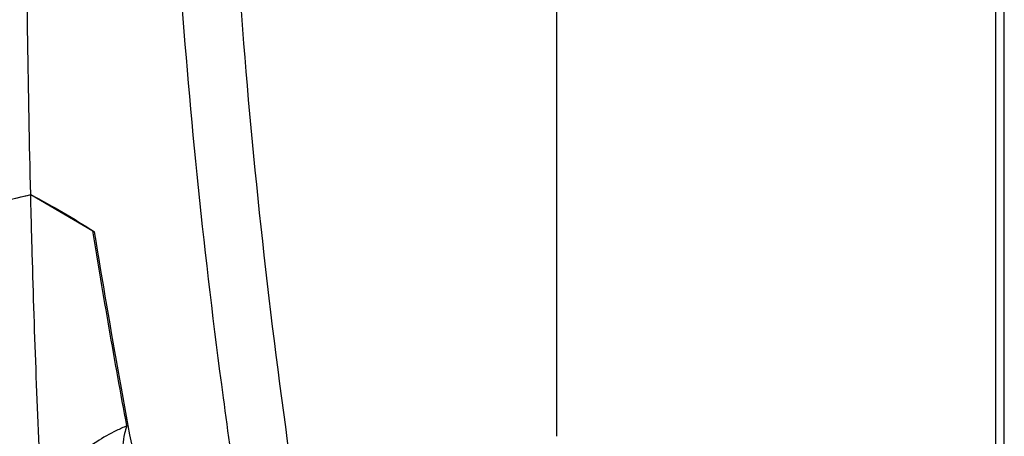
# Model space of a CAD drawing. Header units: millimetres. Extents: x 15440 to 16420, y 10217 to 11288.
# Tile 24 of 58: x 16289 to 16370, y 10433 to 10467. Entities that reach past the tile are written whole.
import ezdxf

# ---------------------------------------------------------------- set-up
doc = ezdxf.new("R2010")
doc.units = ezdxf.units.MM

msp = doc.modelspace()

# ---------------------------------------------------------------- linework, layer by layer
at = {"color": 7, "linetype": 'Continuous', "lineweight": 25}
for p, q in [((16332.979, 10497.106), (16332.979, 10432.599)), ((16368.964, 10411.736), (16368.964, 10476.242)), ((16369.671, 10412.144), (16369.671, 10476.651)), ((16287.773, 10451.88), (16289.919, 10452.388)), ((16289.919, 10452.388), (16295.002, 10449.436))]:
    msp.add_line(p, q, dxfattribs=at)
for points, knots in [([(16289.918, 10452.388), (16289.713, 10460.827), (16289.598, 10469.214), (16289.565, 10485.887), (16289.644, 10494.174), (16290.169, 10518.872), (16290.904, 10535.111), (16292.009, 10551.12)], [0, 0, 0, 0, 0.25, 0.25, 0.5, 0.5, 1, 1, 1, 1]), ([(16315.178, 10382.939), (16313.85, 10388.887), (16312.612, 10394.815), (16310.323, 10406.611), (16309.271, 10412.481), (16307.35, 10424.165), (16306.482, 10429.981), (16304.933, 10441.536), (16304.251, 10447.276), (16303.075, 10458.681), (16302.58, 10464.35), (16301.778, 10475.584), (16301.471, 10481.151), (16300.833, 10497.707), (16300.78, 10508.547), (16301.114, 10519.19)], [0, 0, 0, 0, 0.125, 0.125, 0.25, 0.25, 0.375, 0.375, 0.5, 0.5, 0.625, 0.625, 0.75, 0.75, 1, 1, 1, 1]), ([(16305.964, 10516.751), (16305.707, 10507.886), (16305.715, 10498.865), (16306.343, 10477.765), (16307.149, 10465.59), (16309.655, 10440.867), (16311.356, 10428.318), (16315.234, 10405.337), (16317.26, 10394.953), (16319.572, 10384.502)], [3.1092412, 3.1092412, 3.1092412, 3.1092412, 3.1759593, 3.1759593, 3.2629391, 3.2629391, 3.3499188, 3.3499188, 3.4204698, 3.4204698, 3.4204698, 3.4204698]), ([(16291.919, 10406.963), (16291.523, 10413.77), (16290.731, 10427.388), (16290.176, 10442.476), (16289.96, 10450.782), (16289.919, 10452.388)], [0, 0, 0, 0, 0.446385, 0.892954, 1, 1, 1, 1]), ([(16297.79, 10433.455), (16297.3, 10436.13), (16296.32, 10441.485), (16295.442, 10446.784), (16295.002, 10449.436)], [0, 0, 0, 0, 0.499494, 1, 1, 1, 1]), ([(16304.792, 10400.472), (16302.876, 10408.75), (16301.119, 10416.966), (16298.71, 10429.187), (16297.945, 10433.245), (16296.492, 10441.324), (16295.805, 10445.342), (16295.155, 10449.338)], [0, 0, 0, 0, 0.5, 0.5, 0.75, 0.75, 1, 1, 1, 1]), ([(16297.79, 10433.455), (16297.508, 10433.328), (16296.663, 10432.946), (16295.15, 10432.096), (16294.018, 10431.214), (16293.384, 10430.719)], [0, 0, 0, 0, 0.179932, 0.540011, 1, 1, 1, 1]), ([(16297.79, 10433.455), (16297.725, 10433.244), (16297.568, 10432.73), (16297.448, 10431.88), (16297.464, 10431.275), (16297.472, 10430.967)], [0, 0, 0, 0, 0.254582, 0.6207807, 1, 1, 1, 1])]:
    msp.add_open_spline(points, degree=3, knots=knots, dxfattribs=at)
for points in [[(16287.773, 10451.88), (16288.487, 10452.052), (16289.202, 10452.221), (16289.919, 10452.388)], [(16289.918, 10452.388), (16291.716, 10451.445), (16293.461, 10450.429), (16295.155, 10449.338)]]:
    msp.add_open_spline(points, degree=3, dxfattribs=at)

doc.saveas('drawing.dxf')
